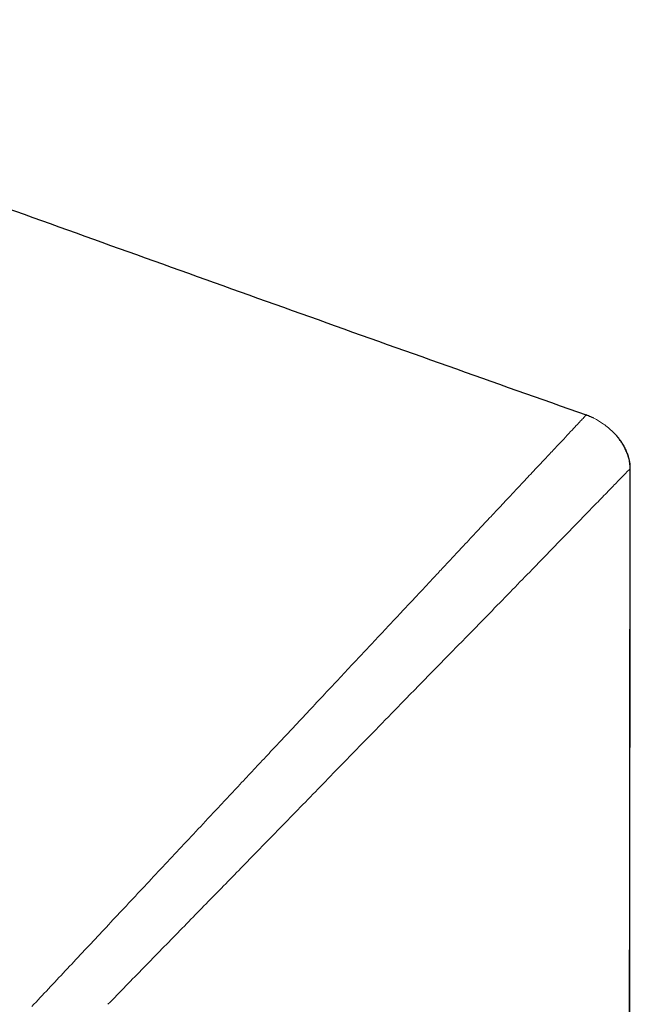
# Model space of a CAD drawing. Header units: millimetres. Extents: x 8 to 761, y 12 to 790.
# Tile 105 of 241: x 198 to 214, y 763 to 790. Entities that reach past the tile are written whole.
import ezdxf

# ---------------------------------------------------------------- set-up
doc = ezdxf.new("R2010")
doc.units = ezdxf.units.MM

msp = doc.modelspace()

# ---------------------------------------------------------------- linework, layer by layer
at = {"color": 7, "linetype": 'Continuous', "lineweight": 30}
for p, q in [((213.26, 779.175), (213.27, 779.185)), ((214.369, 653.913), (214.496, 777.701)), ((214.491, 777.695), (214.489, 777.694))]:
    msp.add_line(p, q, dxfattribs=at)
at = {"color": 252, "linetype": 'Continuous', "lineweight": 0}
msp.add_line((214.495, 777.7), (214.491, 777.695), dxfattribs=at)
at = {"color": 7, "linetype": 'Continuous', "lineweight": 30, "flags": 128}
msp.add_lwpolyline([(214.368, 653.913), (214.431, 715.43), (214.494, 777.699)], dxfattribs=at)
at = {"color": 7, "linetype": 'Continuous', "lineweight": 30}
for points, knots in [([(182.548, 790.149), (183.829, 789.696), (186.392, 788.788), (190.232, 787.418), (194.07, 786.043), (197.908, 784.665), (201.746, 783.288), (205.585, 781.914), (209.426, 780.545), (211.989, 779.641), (213.271, 779.188)], [0, 0, 0, 0, 0.124999, 0.249999, 0.375, 0.5, 0.625, 0.749999, 0.874999, 1, 1, 1, 1]), ([(213.482, 779.094), (213.454, 779.108), (213.385, 779.142), (213.313, 779.169), (213.27, 779.185)], [0, 0, 0, 0, 0.402148, 1, 1, 1, 1]), ([(214.494, 777.699), (214.493, 777.726), (214.492, 777.777), (214.483, 777.853), (214.47, 777.922), (214.454, 777.986), (214.435, 778.049), (214.413, 778.111), (214.389, 778.169), (214.365, 778.221), (214.343, 778.265), (214.323, 778.302), (214.305, 778.335), (214.289, 778.362), (214.275, 778.387), (214.26, 778.411), (214.245, 778.434), (214.225, 778.465), (214.199, 778.503), (214.168, 778.544), (214.137, 778.582), (214.11, 778.615), (214.081, 778.648), (214.054, 778.676), (214.036, 778.694), (214.03, 778.7)], [0, 0, 0, 0, 0.069438, 0.133587, 0.192808, 0.247375, 0.297496, 0.35413, 0.404315, 0.448277, 0.486271, 0.51865, 0.545967, 0.573499, 0.599535, 0.625274, 0.650723, 0.675887, 0.730818, 0.784468, 0.836947, 0.888095, 0.935109, 0.977819, 1, 1, 1, 1])]:
    msp.add_open_spline(points, degree=3, knots=knots, dxfattribs=at)
at = {"color": 252, "linetype": 'Continuous', "lineweight": 0}
for points, knots in [([(211.522, 777.323), (211.635, 777.444), (211.859, 777.682), (212.157, 777.999), (212.422, 778.28), (212.65, 778.523), (212.842, 778.728), (212.999, 778.895), (213.12, 779.025), (213.206, 779.117), (213.26, 779.175), (213.266, 779.182), (213.27, 779.185)], [0, 0, 0, 0, 0.1097735, 0.2167048, 0.3209964, 0.4228519, 0.5225032, 0.620218, 0.7164463, 0.8115671, 0.9059612, 1, 1, 1, 1]), ([(214.496, 777.701), (214.495, 777.729), (214.493, 777.787), (214.483, 777.873), (214.466, 777.959), (214.44, 778.054), (214.403, 778.157), (214.352, 778.267), (214.292, 778.374), (214.216, 778.488), (214.123, 778.605), (214.01, 778.723), (213.887, 778.834), (213.763, 778.929), (213.641, 779.009), (213.55, 779.062), (213.496, 779.088), (213.482, 779.094)], [0, 0, 0, 0, 0.047421, 0.095116, 0.143622, 0.192384, 0.258641, 0.325417, 0.393628, 0.46225, 0.551463, 0.641349, 0.733151, 0.825541, 0.90029, 0.975353, 1, 1, 1, 1]), ([(214.496, 777.701), (214.487, 777.691), (214.469, 777.672), (214.343, 777.543), (214.152, 777.347), (213.89, 777.079), (213.565, 776.745), (213.171, 776.34), (212.855, 776.016), (212.688, 775.843)], [0, 0, 0, 0, 0.138643, 0.277479, 0.416411, 0.557545, 0.698684, 0.839831, 1, 1, 1, 1]), ([(214.496, 777.701), (214.496, 777.701), (214.496, 777.701), (214.496, 777.701), (214.496, 777.701)], [0, 0, 0, 0, 0.0007181, 1, 1, 1, 1]), ([(214.496, 777.701), (214.496, 777.701), (214.496, 777.701), (214.496, 777.701), (214.496, 777.701)], [0, 0, 0, 0, 0.0007181, 1, 1, 1, 1]), ([(208.353, 773.944), (208.451, 774.049), (208.643, 774.253), (208.918, 774.547), (209.178, 774.824), (209.421, 775.084), (209.648, 775.326), (209.86, 775.551), (210.057, 775.762), (210.241, 775.958), (210.429, 776.159), (210.619, 776.361), (210.808, 776.562), (210.98, 776.745), (211.136, 776.912), (211.277, 777.062), (211.404, 777.198), (211.484, 777.282), (211.522, 777.323)], [0, 0, 0, 0, 0.0822894, 0.1608714, 0.2358855, 0.307462, 0.3757231, 0.439649, 0.5005888, 0.5586376, 0.6138843, 0.6815851, 0.744869, 0.8038907, 0.8587913, 0.9096995, 0.9567334, 1, 1, 1, 1]), ([(212.688, 775.843), (212.542, 775.693), (212.251, 775.393), (211.761, 774.889), (211.231, 774.346), (210.661, 773.761), (209.988, 773.073), (209.206, 772.275), (208.604, 771.66), (208.303, 771.352)], [0, 0, 0, 0, 0.12165, 0.2433444, 0.3738275, 0.5043149, 0.6348255, 0.8174011, 1, 1, 1, 1]), ([(205.133, 770.511), (205.281, 770.67), (205.576, 770.984), (206.009, 771.445), (206.431, 771.895), (206.84, 772.331), (207.237, 772.754), (207.621, 773.164), (207.993, 773.56), (208.234, 773.817), (208.353, 773.944)], [0, 0, 0, 0, 0.133379, 0.264534, 0.393155, 0.519271, 0.642947, 0.764251, 0.883248, 1, 1, 1, 1]), ([(208.303, 771.352), (208.07, 771.114), (207.605, 770.638), (206.892, 769.906), (206.044, 769.035), (205.056, 768.022), (204.302, 767.249), (203.924, 766.863)], [0, 0, 0, 0, 0.165478, 0.330955, 0.496434, 0.748202, 1, 1, 1, 1]), ([(202.858, 768.086), (202.992, 768.229), (203.259, 768.513), (203.654, 768.935), (204.041, 769.347), (204.416, 769.747), (204.779, 770.134), (205.016, 770.387), (205.133, 770.511)], [0, 0, 0, 0, 0.175171, 0.348172, 0.517747, 0.683116, 0.843956, 1, 1, 1, 1]), ([(197.88, 762.778), (198.033, 762.942), (198.341, 763.27), (198.809, 763.769), (199.284, 764.275), (199.767, 764.789), (200.257, 765.312), (200.756, 765.844), (201.263, 766.385), (201.779, 766.935), (202.304, 767.495), (202.656, 767.87), (202.834, 768.06)], [0, 0, 0, 0, 0.093817, 0.188679, 0.284693, 0.381977, 0.48066, 0.580877, 0.682768, 0.786483, 0.892174, 1, 1, 1, 1]), ([(202.834, 768.06), (202.838, 768.064), (202.846, 768.073), (202.854, 768.081), (202.858, 768.086)], [0, 0, 0, 0, 0.50002, 1, 1, 1, 1]), ([(203.924, 766.863), (203.603, 766.534), (202.961, 765.877), (201.981, 764.875), (200.99, 763.861), (200.325, 763.18), (199.993, 762.839)], [0, 0, 0, 0, 0.2455532, 0.4911458, 0.7455994, 1, 1, 1, 1])]:
    msp.add_open_spline(points, degree=3, knots=knots, dxfattribs=at)

doc.saveas('drawing.dxf')
